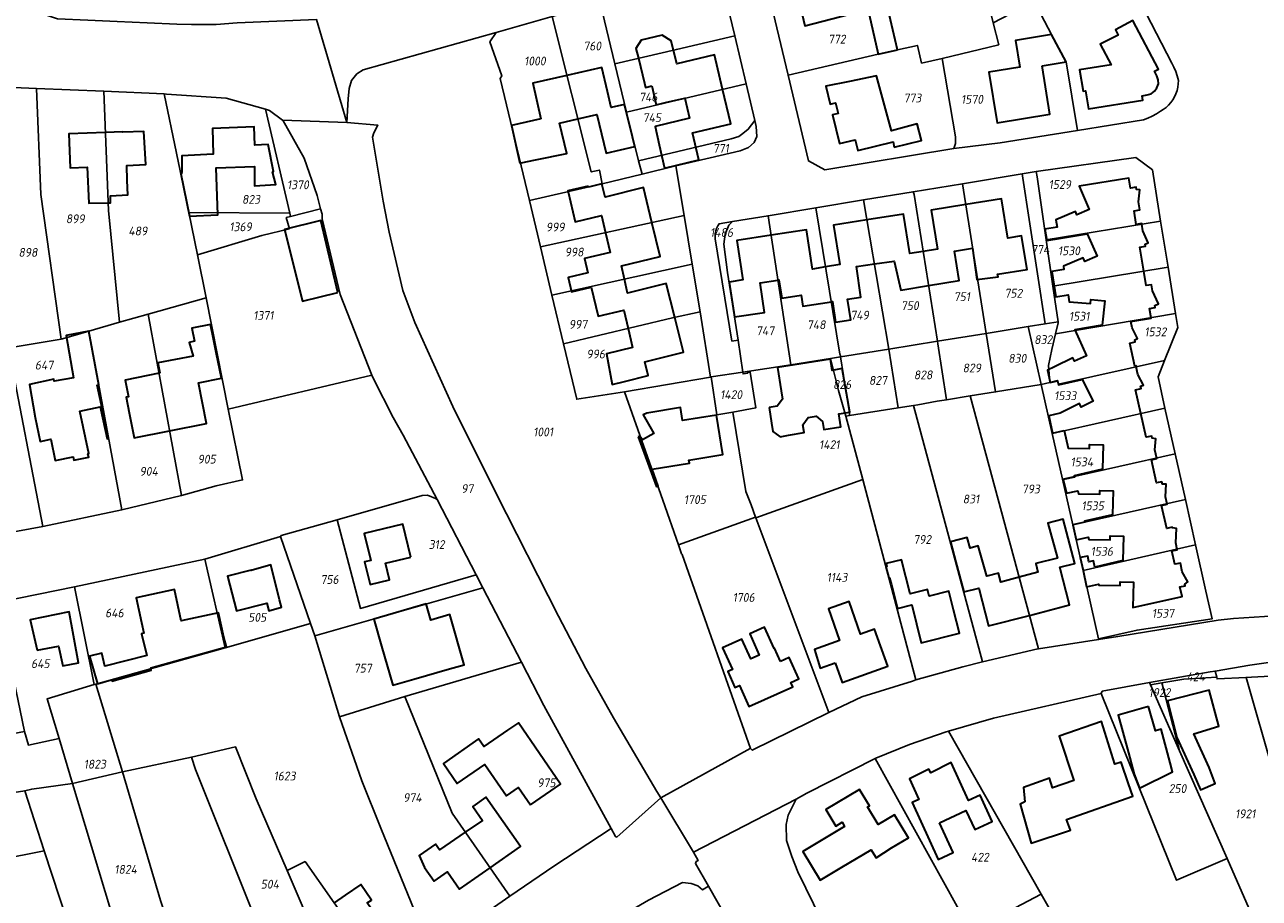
# Model space of a CAD drawing. Extents: x 177930 to 190767, y 381068 to 392034.
# Tile 131 of 256: x 182803 to 183054, y 386102 to 386280. Entities that reach past the tile are written whole.
import ezdxf
from ezdxf.enums import TextEntityAlignment as Align

# ---------------------------------------------------------------- set-up
doc = ezdxf.new("R2010")
doc.units = 0
for name, color, linetype, lineweight in [('B-XX-KG-GRENS_PERCEEL-GV', 150, 'Continuous', 25), ('B-XX-KG-GRENS_PERCEEL-S', 150, 'Continuous', 25), ('B-XX-OG-BEBOUWING-G', 7, 'Continuous', 35)]:
    doc.layers.add(name, color=color, linetype=linetype, lineweight=lineweight)
doc.styles.add('NLCS-ISO', font='NLCS-ISO.ttf', dxfattribs={"height": 1.8})

# ---------------------------------------------------------------- blocks, each defined once
blk = doc.blocks.new('SKG-PERCEELNUMMER-SO')
at = {"layer": 'DefPoints'}
blk.add_point((0, 0), dxfattribs=at)
at = {"style": 'NLCS-ISO', "oblique": 10, "flags": 1}
blk.add_attdef('GEMEENTECODE', text='', height=1.8, dxfattribs=at).set_placement((-0.5, 2.55), align=Align.MIDDLE_RIGHT)
blk.add_attdef('SECTIE', text='', height=1.8, dxfattribs=at).set_placement((0.5, 2.5), align=Align.MIDDLE_LEFT)
at = {"style": 'NLCS-ISO', "oblique": 10}
blk.add_attdef('PERCEELNUMMER', text='', height=1.8, dxfattribs=at).set_placement((0, 0), align=Align.MIDDLE_CENTER)

msp = doc.modelspace()

# ---------------------------------------------------------------- linework, layer by layer
at = {"layer": 'B-XX-KG-GRENS_PERCEEL-GV'}
for points in [[(182989.41, 386273.095), (183000.897, 386275.856), (182999.809, 386280.337), (182993.436, 386306.507), (182989.361, 386304.941), (182982.78, 386302.567), (182975.943, 386300.288), (182974.375, 386299.819), (182980.302, 386274.834), (182984.366, 386275.741), (182985.225, 386272.131)], [(182980.302, 386274.834), (182974.375, 386299.819), (182952.374, 386293.572), (182958.09, 386269.665), (182976.374, 386273.952)], [(182941.969, 386290.656), (182919.837, 386284.379), (182922.832, 386271.954), (182935.349, 386274.923), (182947.21, 386277.708), (182945.078, 386286.729), (182944.712, 386287.886), (182944.01, 386289.108), (182943.225, 386290.026)], [(182920.269, 386247.567), (182928.356, 386249.533), (182927.6, 386252.271), (182925.172, 386262.165), (182922.832, 386271.954), (182919.837, 386284.379), (182910.035, 386281.587), (182918.026, 386249.989), (182919.69, 386250.375)], [(182989.41, 386273.095), (182992.138, 386257.169), (182992.088, 386255.784), (182991.75, 386254.761), (183001.222, 386255.906), (183016.91, 386258.435), (183014.655, 386272.389), (183011.668, 386277.932), (183008.133, 386284.644), (182999.809, 386280.337), (183000.897, 386275.856)], [(182905.434, 386244.188), (182920.269, 386247.567), (182919.69, 386250.375), (182918.026, 386249.989), (182910.035, 386281.587), (182898.649, 386278.343), (182897.364, 386276.467), (182899.791, 386269.529), (182899.461, 386268.985)], [(182907.677, 386234.749), (182905.434, 386244.188), (182899.461, 386268.985), (182899.791, 386269.529), (182897.364, 386276.467), (182898.649, 386278.343), (182871.61, 386270.732), (182870.316, 386269.948), (182869.256, 386268.597), (182868.734, 386266.962), (182868.594, 386264.895), (182868.315, 386260.02), (182874.608, 386259.486), (182873.814, 386257.972), (182873.506, 386257.061), (182875.661, 386244.063), (182876.925, 386237.762), (182879.672, 386225.91), (182882.137, 386219.394), (182889.844, 386202.3), (182898.674, 386184.563), (182911.375, 386159.632), (182916.894, 386149.004), (182922.519, 386138.976), (182931.377, 386123.954), (182932.194, 386122.705), (182950.375, 386132.726), (182950.415, 386132.688), (182936.491, 386172.172), (182936.366, 386172.327), (182935.737, 386174.145), (182932.6, 386183.212), (182924.782, 386205.275), (182915.072, 386203.771), (182912.382, 386215.033), (182910.014, 386224.92)], [(182947.21, 386277.708), (182935.349, 386274.923), (182922.832, 386271.954), (182925.172, 386262.165), (182949.514, 386267.951)], [(182958.09, 386269.665), (182962.2, 386252.223), (182965.508, 386250.413), (182991.75, 386254.761), (182992.088, 386255.784), (182992.138, 386257.169), (182989.41, 386273.095), (182985.225, 386272.131), (182984.366, 386275.741), (182980.302, 386274.834), (182976.374, 386273.952)], [(182799.613, 386214.231), (182810.179, 386216.01), (182806.024, 386245.427), (182805.149, 386266.997), (182794.134, 386267.465), (182795.33, 386242.382)], [(182810.179, 386216.01), (182810.449, 386216.054), (182815.832, 386217.612), (182822.069, 386219.408), (182819.828, 386242.156), (182818.893, 386266.406), (182805.149, 386266.997), (182806.024, 386245.427)], [(182818.893, 386266.406), (182819.828, 386242.156), (182822.069, 386219.408), (182827.875, 386221.067), (182839.692, 386224.393), (182837.94, 386233.156), (182836.136, 386241.775), (182831.11, 386265.866)], [(182927.6, 386252.271), (182946.453, 386256.716), (182948.027, 386257.216), (182948.869, 386257.829), (182949.954, 386258.681), (182951.284, 386260.436), (182949.514, 386267.951), (182925.172, 386262.165)], [(182851.722, 386262.749), (182843.74, 386264.976), (182831.587, 386265.844), (182831.11, 386265.866), (182836.136, 386241.775), (182856.684, 386241.603)], [(182856.684, 386241.603), (182856.838, 386240.961), (182862.962, 386242.52), (182862.23, 386245.223), (182859.638, 386252.822), (182855.302, 386260.523), (182855.212, 386260.528), (182852.58, 386262.51), (182851.722, 386262.749)], [(182894.61, 386168.014), (182895.969, 386165.393), (182903.796, 386150.3), (182908.397, 386141.432), (182922.053, 386116.449), (182922.931, 386114.844), (182923.251, 386114.702), (182932.194, 386122.705), (182931.377, 386123.954), (182922.519, 386138.976), (182916.894, 386149.004), (182911.375, 386159.632), (182898.674, 386184.563), (182889.844, 386202.3), (182882.137, 386219.394), (182879.672, 386225.91), (182876.925, 386237.762), (182875.661, 386244.063), (182873.506, 386257.061), (182873.814, 386257.972), (182874.608, 386259.486), (182868.315, 386260.02), (182855.302, 386260.523), (182859.638, 386252.822), (182862.23, 386245.223), (182862.962, 386242.52), (182863.265, 386241.414), (182863.295, 386240.439), (182866.963, 386225.07), (182873.401, 386208.684), (182873.7, 386207.925), (182877.75, 386200.044), (182879.746, 386196.43), (182886.645, 386183.346)], [(182927.6, 386252.271), (182928.356, 386249.533), (182935.19, 386251.239), (182948.317, 386254.288), (182950.014, 386254.978), (182951.172, 386255.992), (182951.698, 386257.226), (182951.556, 386259.272), (182951.284, 386260.436), (182949.954, 386258.681), (182948.869, 386257.829), (182948.027, 386257.216), (182946.453, 386256.716)], [(182905.434, 386244.188), (182907.677, 386234.749), (182936.911, 386241.12), (182935.19, 386251.239), (182928.356, 386249.533), (182920.269, 386247.567)], [(183008.512, 386250.053), (183008.742, 386249.026), (183010.562, 386236.171), (183033.835, 386240.002), (183032.179, 386250.417), (183028.788, 386252.92)], [(182993.568, 386247.603), (182998.37, 386217.156), (183006.907, 386218.539), (183010.358, 386219.1), (183005.676, 386249.59)], [(183012.997, 386219.528), (183011.944, 386226.756), (183010.562, 386236.171), (183008.742, 386249.026), (183008.512, 386250.053), (183005.676, 386249.59), (183010.358, 386219.1)], [(182973.426, 386244.288), (182978.544, 386213.943), (182988.437, 386215.545), (182983.72, 386245.415), (182983.494, 386245.954)], [(182998.37, 386217.156), (182993.568, 386247.603), (182983.494, 386245.954), (182983.72, 386245.415), (182988.437, 386215.545)], [(182963.722, 386242.674), (182968.612, 386212.903), (182968.719, 386212.666), (182968.692, 386212.417), (182968.702, 386212.352), (182978.544, 386213.943), (182973.426, 386244.288)], [(182836.136, 386241.775), (182837.94, 386233.156), (182850.977, 386237.062), (182856.618, 386238.45), (182855.981, 386240.744), (182856.838, 386240.961), (182856.684, 386241.603)], [(182837.94, 386233.156), (182839.692, 386224.393), (182844.156, 386201.734), (182873.401, 386208.684), (182866.963, 386225.07), (182863.295, 386240.439), (182863.265, 386241.414), (182862.962, 386242.52), (182856.838, 386240.961), (182855.981, 386240.744), (182856.618, 386238.45), (182850.977, 386237.062)], [(182907.677, 386234.749), (182910.014, 386224.92), (182938.574, 386231.269), (182936.911, 386241.12)], [(182958.634, 386210.726), (182953.99, 386241.097), (182946.776, 386239.911), (182946.015, 386239.196), (182945.232, 386237.338), (182944.974, 386235.272), (182945.759, 386229.529), (182947.883, 386215.807), (182948.836, 386209.284)], [(182963.722, 386242.674), (182953.99, 386241.097), (182958.634, 386210.726), (182966.669, 386212.023), (182968.702, 386212.352), (182968.692, 386212.417), (182968.719, 386212.666), (182968.612, 386212.903)], [(182946.776, 386239.911), (182944.012, 386239.473), (182943.735, 386239.007), (182943.512, 386238.513), (182943.346, 386237.996), (182943.239, 386237.464), (182943.194, 386236.924), (182943.209, 386236.382), (182946.615, 386215.595), (182947.883, 386215.807), (182945.759, 386229.529), (182944.974, 386235.272), (182945.232, 386237.338), (182946.015, 386239.196)], [(183010.562, 386236.171), (183011.944, 386226.756), (183035.358, 386230.592), (183033.835, 386240.002)], [(182912.382, 386215.033), (182934.574, 386220.304), (182940.142, 386221.525), (182938.574, 386231.269), (182910.014, 386224.92)], [(183011.944, 386226.756), (183012.997, 386219.528), (183013.017, 386219.291), (183012.485, 386217.062), (183036.869, 386221.224), (183035.358, 386230.592)], [(182834.654, 386184.21), (182841.71, 386186.114), (182847.095, 386187.346), (182844.156, 386201.734), (182839.692, 386224.393), (182827.875, 386221.067)], [(182815.832, 386217.612), (182822.496, 386181.286), (182834.654, 386184.21), (182827.875, 386221.067), (182822.069, 386219.408)], [(182912.382, 386215.033), (182915.072, 386203.771), (182924.782, 386205.275), (182942.278, 386208.282), (182940.142, 386221.525), (182934.574, 386220.304)], [(183037.329, 386218.341), (183036.869, 386221.224), (183012.485, 386217.062), (183011.717, 386213.847), (183011.049, 386210.647), (183011.296, 386207.174), (183012.862, 386207.603), (183013.036, 386206.842), (183034.663, 386211.661)], [(182998.37, 386217.156), (183000.257, 386205.253), (183009.564, 386206.755), (183006.907, 386218.539)], [(183012.997, 386219.528), (183010.358, 386219.1), (183006.907, 386218.539), (183009.564, 386206.755), (183011.296, 386207.174), (183011.049, 386210.647), (183011.717, 386213.847), (183012.485, 386217.062), (183013.017, 386219.291)], [(182799.434, 386214.2), (182806.464, 386177.903), (182822.496, 386181.286), (182815.832, 386217.612), (182810.449, 386216.054), (182810.179, 386216.01), (182799.613, 386214.231)], [(182988.437, 386215.545), (182988.521, 386215.042), (182990.308, 386203.647), (182995.111, 386204.423), (183000.257, 386205.253), (182998.37, 386217.156)], [(182799.434, 386214.2), (182790.843, 386212.752), (182787.442, 386212.181), (182794.638, 386175.794), (182798.746, 386176.437), (182806.464, 386177.903)], [(182968.702, 386212.352), (182970.533, 386201.012), (182970.542, 386200.461), (182980.478, 386202.016), (182978.544, 386213.943)], [(182980.478, 386202.016), (182983.572, 386202.499), (182984.449, 386202.635), (182988.385, 386203.336), (182990.308, 386203.647), (182988.521, 386215.042), (182988.437, 386215.545), (182978.544, 386213.943)], [(182951.46, 386179.786), (182951.508, 386179.658), (182973.234, 386187.461), (182969.806, 386200.347), (182968.339, 386205.541), (182966.669, 386212.023), (182958.634, 386210.726), (182948.836, 386209.284), (182948.888, 386208.914), (182949.862, 386209.085), (182949.845, 386209.193), (182950.371, 386209.286), (182951.511, 386202.02), (182946.82, 386201.16), (182949.493, 386185.012), (182950.532, 386182.252)], [(182966.669, 386212.023), (182968.339, 386205.541), (182969.806, 386200.347), (182970.542, 386200.461), (182970.533, 386201.012), (182968.702, 386212.352)], [(183011.801, 386196.812), (183034.731, 386201.964), (183033.314, 386208.298), (183034.663, 386211.661), (183013.036, 386206.842), (183012.862, 386207.603), (183011.296, 386207.174), (183009.564, 386206.755)], [(182942.424, 386208.306), (182942.278, 386208.282), (182924.782, 386205.275), (182932.6, 386183.212), (182935.737, 386174.145), (182951.46, 386179.786), (182950.532, 386182.252), (182949.493, 386185.012), (182946.82, 386201.16), (182943.584, 386200.57)], [(182942.424, 386208.306), (182943.584, 386200.57), (182946.82, 386201.16), (182951.511, 386202.02), (182950.371, 386209.286), (182949.845, 386209.193), (182949.862, 386209.085), (182948.888, 386208.914), (182948.836, 386209.284)], [(183008.977, 386152.96), (183021.22, 386154.868), (183021.182, 386155.039), (183018.099, 386168.903), (183015.987, 386178.234), (183013.893, 386187.518), (183011.801, 386196.812), (183009.564, 386206.755), (183000.257, 386205.253), (182995.111, 386204.423)], [(182990.308, 386203.647), (182988.385, 386203.336), (182984.449, 386202.635), (182983.572, 386202.499), (182997.615, 386150.353), (183008.831, 386152.999), (183008.977, 386152.96), (182995.111, 386204.423)], [(182969.806, 386200.347), (182973.234, 386187.461), (182984.061, 386146.711), (182993.637, 386149.347), (182997.615, 386150.353), (182983.572, 386202.499), (182980.478, 386202.016), (182970.542, 386200.461)], [(183034.731, 386201.964), (183011.801, 386196.812), (183013.893, 386187.518), (183036.812, 386192.664)], [(183036.812, 386192.664), (183013.893, 386187.518), (183015.987, 386178.234), (183038.89, 386183.382)], [(182966.345, 386140.031), (182973.03, 386143.252), (182983.34, 386146.421), (182984.061, 386146.711), (182973.234, 386187.461), (182951.508, 386179.658)], [(182866.322, 386179.243), (182871.046, 386161.224), (182894.61, 386168.014), (182886.645, 386183.346), (182886.33, 386183.539), (182885.05, 386184.13), (182884.624, 386184.213), (182883.611, 386184.167)], [(183038.89, 386183.382), (183015.987, 386178.234), (183018.099, 386168.903), (183040.959, 386174.113)], [(182854.766, 386175.842), (182860.933, 386158.133), (182861.793, 386155.657), (182895.969, 386165.393), (182894.61, 386168.014), (182871.046, 386161.224), (182866.322, 386179.243), (182854.945, 386176.057)], [(182950.415, 386132.688), (182950.75, 386132.374), (182966.345, 386140.031), (182951.508, 386179.658), (182951.46, 386179.786), (182935.737, 386174.145), (182936.366, 386172.327), (182936.491, 386172.172)], [(182854.766, 386175.842), (182839.378, 386171.202), (182843.544, 386153.224), (182860.933, 386158.133)], [(183021.182, 386155.039), (183029.067, 386156.796), (183044.323, 386159.085), (183043.062, 386164.707), (183040.959, 386174.113), (183018.099, 386168.903)], [(182816.89, 386145.703), (182817.218, 386145.797), (182843.544, 386153.224), (182839.378, 386171.202), (182812.909, 386165.621)], [(182800.579, 386146.657), (182802.742, 386136.149), (182803.523, 386133.408), (182809.751, 386134.76), (182807.331, 386142.827), (182816.89, 386145.703), (182812.909, 386165.621), (182797.895, 386162.582), (182797.285, 386162.502)], [(182861.793, 386155.657), (182866.795, 386139.165), (182880.119, 386143.262), (182903.796, 386150.3), (182895.969, 386165.393)], [(182885.427, 386091.408), (182875.24, 386116.52), (182871.322, 386126.168), (182866.795, 386139.165), (182861.793, 386155.657), (182860.933, 386158.133), (182843.544, 386153.224), (182817.218, 386145.797), (182822.628, 386128.001), (182836.681, 386130.943), (182845.62, 386133.08), (182849.869, 386122.476), (182856.174, 386107.889), (182856.585, 386108.096), (182859.789, 386109.716), (182865.736, 386101.335), (182872.684, 386091.352), (182877.289, 386084.8), (182884.084, 386089.504), (182883.806, 386090.269)], [(183045.249, 386147.207), (183045.337, 386146.865), (183051.227, 386147.167), (183052.308, 386147.221), (183074.255, 386148.386), (183098.673, 386149.62), (183101.098, 386149.303), (183102.352, 386147.907), (183100.84, 386152.221), (183078.927, 386152.385), (183066.6, 386151.611), (183060.03, 386150.844), (183052.001, 386149.64), (183044.929, 386148.449)], [(182901.455, 386102.648), (182910.376, 386108.776), (182922.053, 386116.449), (182908.397, 386141.432), (182903.796, 386150.3), (182880.119, 386143.262), (182889.691, 386119.557)], [(183031.789, 386145.677), (183034.11, 386146.058), (183038.553, 386146.788), (183045.249, 386147.207), (183044.929, 386148.449), (183043.927, 386148.285), (183031.598, 386146.111)], [(183073.162, 386086.092), (183081.502, 386090.574), (183075.49, 386126.493), (183074.953, 386136.182), (183074.255, 386148.386), (183052.308, 386147.221), (183051.227, 386147.167), (183056.857, 386127.496), (183060.451, 386114.937), (183058.348, 386114.113), (183058.168, 386114.043), (183062.19, 386102.493), (183063.663, 386103.21)], [(182816.89, 386145.703), (182807.331, 386142.827), (182809.751, 386134.76), (182812.466, 386125.603), (182822.628, 386128.001), (182817.218, 386145.797)], [(183021.726, 386143.925), (183037.059, 386105.915), (183047.353, 386110.323), (183037.705, 386132.239), (183031.789, 386145.677), (183031.598, 386146.111), (183021.957, 386144.345), (183021.746, 386143.929)], [(183031.789, 386145.677), (183037.705, 386132.239), (183034.11, 386146.058)], [(183062.19, 386102.493), (183058.168, 386114.043), (183058.348, 386114.113), (183056.857, 386127.496), (183051.227, 386147.167), (183045.337, 386146.865), (183045.249, 386147.207), (183038.553, 386146.788), (183034.11, 386146.058), (183037.705, 386132.239), (183047.353, 386110.323), (183052.826, 386097.931)], [(182885.427, 386091.408), (182892.768, 386096.633), (182901.455, 386102.648), (182889.691, 386119.557), (182880.119, 386143.262), (182866.795, 386139.165), (182871.322, 386126.168), (182875.24, 386116.52)], [(183031.944, 386063.833), (183062.249, 386080.214), (183066.99, 386082.77), (183073.134, 386086.078), (183073.162, 386086.092), (183063.663, 386103.21), (183062.19, 386102.493), (183052.826, 386097.931), (183047.353, 386110.323), (183037.059, 386105.915), (183021.726, 386143.925), (182999.836, 386138.898), (182990.71, 386136.233), (183009.519, 386103.109), (183014.193, 386094.902), (183018.275, 386087.749), (183021.641, 386081.86), (183026.602, 386073.183)], [(182802.742, 386136.149), (182774.266, 386130.864), (182776.183, 386119.575), (182782.388, 386120.938), (182802.761, 386124.122), (182804.196, 386124.454), (182812.466, 386125.603), (182809.751, 386134.76), (182803.523, 386133.408)], [(182975.746, 386130.657), (182995.203, 386095.574), (183009.519, 386103.109), (182990.71, 386136.233), (182990.237, 386136.093), (182982.761, 386133.534), (182975.893, 386130.732)], [(182849.869, 386122.476), (182845.62, 386133.08), (182836.681, 386130.943), (182837.523, 386128.449), (182849.903, 386097.488), (182853.592, 386089.583), (182859.908, 386073.233), (182868.664, 386078.833), (182856.174, 386107.889)], [(182822.628, 386128.001), (182830.418, 386101.828), (182835.213, 386087.243), (182844.587, 386065.657), (182844.817, 386064.645), (182858.185, 386072.018), (182859.908, 386073.233), (182853.592, 386089.583), (182849.903, 386097.488), (182837.523, 386128.449), (182836.681, 386130.943)], [(182959.684, 386122.382), (182958.057, 386119.161), (182957.642, 386117.238), (182957.764, 386113.983), (182958.837, 386110.766), (182960.063, 386107.651), (182974.488, 386078.143), (182976.133, 386075.057), (183014.193, 386094.902), (183009.519, 386103.109), (182995.203, 386095.574), (182975.746, 386130.657), (182961.866, 386123.62)], [(182826.178, 386083.354), (182835.213, 386087.243), (182830.418, 386101.828), (182822.628, 386128.001), (182812.466, 386125.603), (182821.684, 386094.996)], [(182812.466, 386125.603), (182804.196, 386124.454), (182802.761, 386124.122), (182806.691, 386111.889), (182825.589, 386054.519), (182826.196, 386054.757), (182835.29, 386059.624), (182826.178, 386083.354), (182821.684, 386094.996)], [(182802.761, 386124.122), (182782.388, 386120.938), (182776.183, 386119.575), (182779.346, 386102.249), (182797.442, 386110.06), (182806.691, 386111.889)], [(182779.346, 386102.249), (182782.347, 386086.328), (182794.222, 386090.38), (182808.346, 386047.735), (182817.819, 386051.284), (182825.589, 386054.519), (182806.691, 386111.889), (182797.442, 386110.06)], [(182856.174, 386107.889), (182868.664, 386078.833), (182877.289, 386084.8), (182872.684, 386091.352), (182865.736, 386101.335), (182859.789, 386109.716), (182856.585, 386108.096)], [(182913.697, 386092.603), (182920.329, 386080.136), (182922.225, 386076.501), (182930.956, 386080.754), (182931.295, 386080.07), (182943.135, 386086.032), (182950.249, 386089.962), (182941.837, 386104.716), (182940.629, 386103.984), (182939.707, 386104.753), (182938.332, 386105.264), (182936.547, 386105.438), (182929.662, 386101.85)]]:
    msp.add_lwpolyline(points, close=True, dxfattribs=at)
for points in [[(183030.882, 386282.224), (183036.136, 386272.15), (183036.559, 386271.307), (183036.922, 386270.436), (183037.223, 386269.541), (183037.46, 386268.628), (183037.44, 386267.933), (183037.35, 386267.244), (183037.193, 386266.567), (183036.968, 386265.909), (183036.68, 386265.277), (183036.329, 386264.676), (183035.921, 386264.114), (183035.459, 386263.595), (183034.947, 386263.125), (183034.391, 386262.708), (183033.796, 386262.348), (183032.986, 386261.806), (183032.137, 386261.329), (183031.253, 386260.92), (183030.34, 386260.58), (183016.91, 386258.435), (183001.222, 386255.906), (182991.75, 386254.761), (182965.508, 386250.413), (182962.2, 386252.223), (182958.09, 386269.665), (182952.374, 386293.572)], [(182945.078, 386286.729), (182947.21, 386277.708), (182949.514, 386267.951), (182951.284, 386260.436), (182951.556, 386259.272), (182951.698, 386257.226), (182951.172, 386255.992), (182950.014, 386254.978), (182948.317, 386254.288), (182935.19, 386251.239), (182936.911, 386241.12), (182938.574, 386231.269), (182940.142, 386221.525), (182942.278, 386208.282), (182942.424, 386208.306), (182948.836, 386209.284), (182947.883, 386215.807), (182946.615, 386215.595), (182943.209, 386236.382), (182943.194, 386236.924), (182943.239, 386237.464), (182943.346, 386237.996), (182943.512, 386238.513), (182943.735, 386239.007), (182944.012, 386239.473), (182946.776, 386239.911), (182953.99, 386241.097), (182963.722, 386242.674), (182973.426, 386244.288), (182983.494, 386245.954), (182993.568, 386247.603), (183005.676, 386249.59), (183008.512, 386250.053), (183028.788, 386252.92), (183032.179, 386250.417), (183033.835, 386240.002), (183035.358, 386230.592), (183036.869, 386221.224), (183037.329, 386218.341), (183034.663, 386211.661), (183033.314, 386208.298), (183034.731, 386201.964), (183036.812, 386192.664), (183038.89, 386183.382), (183040.959, 386174.113), (183043.062, 386164.707), (183044.323, 386159.085), (183029.067, 386156.796), (183021.182, 386155.039), (183021.22, 386154.868), (183025.152, 386155.474), (183045.538, 386158.852), (183048.696, 386159.159), (183061.278, 386159.964)], [(182794.134, 386267.465), (182805.149, 386266.997), (182818.893, 386266.406), (182831.11, 386265.866), (182831.587, 386265.844), (182843.74, 386264.976), (182851.722, 386262.749), (182852.58, 386262.51), (182855.212, 386260.528), (182855.302, 386260.523), (182868.315, 386260.02), (182862.102, 386281.018), (182845.96, 386280.34), (182841.688, 386279.996), (182836.702, 386279.957), (182833.699, 386280.084), (182827.67, 386280.339), (182821.601, 386280.596), (182815.571, 386280.852), (182809.446, 386281.111), (182795.557, 386285.757)], [(183008.133, 386284.644), (183011.668, 386277.932), (183014.655, 386272.389), (183016.91, 386258.435), (183030.34, 386260.58), (183031.253, 386260.92), (183032.137, 386261.329), (183032.986, 386261.806), (183033.796, 386262.348), (183034.391, 386262.708), (183034.947, 386263.125), (183035.459, 386263.595), (183035.921, 386264.114), (183036.329, 386264.676), (183036.68, 386265.277), (183036.968, 386265.909), (183037.193, 386266.567), (183037.35, 386267.244), (183037.44, 386267.933), (183037.46, 386268.628), (183037.223, 386269.541), (183036.922, 386270.436), (183036.559, 386271.307), (183036.136, 386272.15), (183030.882, 386282.224)], [(182862.102, 386281.018), (182868.315, 386260.02), (182868.594, 386264.895), (182868.734, 386266.962), (182869.256, 386268.597), (182870.316, 386269.948), (182871.61, 386270.732), (182898.649, 386278.343), (182910.035, 386281.587)], [(182797.895, 386162.582), (182812.909, 386165.621), (182839.378, 386171.202), (182854.766, 386175.842), (182854.945, 386176.057), (182866.322, 386179.243), (182883.611, 386184.167), (182884.624, 386184.213), (182885.05, 386184.13), (182886.33, 386183.539), (182886.645, 386183.346), (182879.746, 386196.43), (182877.75, 386200.044), (182873.7, 386207.925), (182873.401, 386208.684), (182844.156, 386201.734), (182847.095, 386187.346), (182841.71, 386186.114), (182834.654, 386184.21), (182822.496, 386181.286), (182806.464, 386177.903), (182798.746, 386176.437)], [(183061.278, 386159.964), (183048.696, 386159.159), (183045.538, 386158.852), (183025.152, 386155.474), (183021.22, 386154.868), (183008.977, 386152.96), (183008.831, 386152.999), (182997.615, 386150.353), (182993.637, 386149.347), (182984.061, 386146.711), (182983.34, 386146.421), (182973.03, 386143.252), (182966.345, 386140.031), (182950.75, 386132.374), (182950.415, 386132.688), (182950.375, 386132.726), (182932.194, 386122.705), (182938.838, 386111.621), (182959.684, 386122.382), (182961.866, 386123.62), (182975.746, 386130.657), (182975.893, 386130.732), (182982.761, 386133.534), (182990.237, 386136.093), (182990.71, 386136.233), (182999.836, 386138.898), (183021.726, 386143.925), (183021.746, 386143.929), (183021.957, 386144.345), (183031.598, 386146.111), (183043.927, 386148.285), (183044.929, 386148.449), (183052.001, 386149.64), (183060.03, 386150.844)], [(182929.662, 386101.85), (182936.547, 386105.438), (182938.332, 386105.264), (182939.707, 386104.753), (182940.629, 386103.984), (182941.837, 386104.716), (182939.207, 386109.33), (182939.377, 386109.727), (182939.789, 386109.948), (182938.838, 386111.621), (182932.194, 386122.705), (182923.251, 386114.702), (182922.931, 386114.844), (182922.053, 386116.449), (182910.376, 386108.776), (182901.455, 386102.648), (182892.768, 386096.633)], [(182974.488, 386078.143), (182960.063, 386107.651), (182958.837, 386110.766), (182957.764, 386113.983), (182957.642, 386117.238), (182958.057, 386119.161), (182959.684, 386122.382), (182938.838, 386111.621), (182939.789, 386109.948), (182939.377, 386109.727), (182939.207, 386109.33), (182941.837, 386104.716), (182950.249, 386089.962)]]:
    msp.add_lwpolyline(points, dxfattribs=at)
at = {"layer": 'B-XX-OG-BEBOUWING-G'}
for points in [[(182978.406, 386282.948), (182976.794, 386289.785), (182972.889, 386288.864), (182971.818, 386293.471), (182958.983, 386290.529), (182961.457, 386279.74), (182974.248, 386283.016), (182974.521, 386282.032), (182976.406, 386273.933), (182980.306, 386274.819)], [(182980.306, 386274.819), (182978.406, 386282.948)], [(182944.742, 386266.817), (182943.08, 386273.821), (182935.413, 386272.002), (182934.305, 386276.673), (182932.415, 386277.837), (182928.185, 386276.834), (182927.11, 386275.09), (182927.598, 386273.119), (182928.856, 386268.044), (182929.08, 386267.196), (182930.319, 386267.488)], [(182915.3, 386260.769), (182919.176, 386261.664), (182920.596, 386255.747), (182921.058, 386253.79), (182926.868, 386255.163), (182926.395, 386257.117), (182924.793, 386263.734), (182922.033, 386263.097), (182921.305, 386266.338), (182920.155, 386271.217), (182913.062, 386269.617)], [(182913.062, 386269.617), (182906.104, 386268.047), (182907.735, 386260.821)], [(182930.319, 386267.488), (182931.221, 386263.662)], [(182937.034, 386264.985), (182938.015, 386260.907), (182930.992, 386259.254), (182931.842, 386255.493), (182932.893, 386250.79), (182939.883, 386252.448), (182938.578, 386257.946), (182946.406, 386259.804), (182944.742, 386266.817)], [(182931.221, 386263.662), (182933.397, 386264.175)], [(182933.397, 386264.175), (182937.023, 386265.03), (182937.034, 386264.985)], [(182836.297, 386241.007), (182842.078, 386241.248), (182841.702, 386250.824), (182849.523, 386251.1), (182849.534, 386247.165), (182853.843, 386247.453), (182853.2, 386250.014), (182853.394, 386250.063), (182852.27, 386255.561), (182849.57, 386255.451), (182849.41, 386259.2), (182840.99, 386258.85), (182841.104, 386253.592), (182834.755, 386253.304), (182834.699, 386250.002), (182834.692, 386249.59), (182834.507, 386249.582)], [(182907.735, 386260.821), (182901.761, 386259.473), (182903.498, 386251.773)], [(182903.782, 386251.832), (182906.649, 386252.428), (182913.036, 386253.756), (182911.583, 386259.911), (182915.3, 386260.769)], [(182819.215, 386258.051), (182811.74, 386257.765), (182812, 386250.812), (182815.472, 386250.962), (182815.79, 386243.621), (182819.768, 386243.707)], [(182819.768, 386243.707), (182820.22, 386243.717), (182820.19, 386245.164), (182823.727, 386245.347), (182823.623, 386248.223), (182823.512, 386251.311), (182827.373, 386251.478), (182826.984, 386258.233), (182822.71, 386258.114), (182822.705, 386258.185), (182819.215, 386258.051)], [(182903.498, 386251.773), (182903.782, 386251.832)], [(182834.507, 386249.582), (182836.297, 386241.007)], [(183030.05, 386239.379), (183030.025, 386239.54), (183028.889, 386239.335), (183028.447, 386242.096), (183029.588, 386242.274), (183029.327, 386243.887), (183029.591, 386246.382), (183028.912, 386246.455), (183028.841, 386246.893), (183027.708, 386246.709), (183027.406, 386248.706), (183017.302, 386247.105), (183019.332, 386242.331), (183016.801, 386241.24), (183016.497, 386241.98), (183012.527, 386240.276), (183012.788, 386238.776), (183010.306, 386238.344), (183010.704, 386236.058), (183013.186, 386236.49), (183018.904, 386237.396)], [(182917.404, 386247.127), (182913.254, 386246.145), (182913.294, 386245.978), (182914.747, 386239.839), (182920.081, 386241.101), (182920.902, 386237.631)], [(182917.452, 386246.925), (182917.404, 386247.127)], [(182920.169, 386247.544), (182917.452, 386246.925)], [(182930.371, 386239.695), (182928.643, 386246.804), (182920.812, 386244.896), (182920.169, 386247.544)], [(182994.238, 386243.355), (182987.182, 386242.233), (182988.433, 386234.26), (182985.548, 386233.837)], [(182995.574, 386234.479), (182996.433, 386228.097), (183000.796, 386228.684), (183000.684, 386229.187), (183006.718, 386230.183), (183005.547, 386237.006), (183002.733, 386236.554), (183001.456, 386244.502), (182994.238, 386243.355)], [(182985.548, 386233.837), (182982.809, 386233.435), (182981.553, 386241.406), (182974.11, 386240.234)], [(182924.781, 386228.203), (182924.192, 386230.908), (182932.043, 386232.817), (182930.371, 386239.695)], [(182974.11, 386240.234), (182967.312, 386239.163), (182968.568, 386231.191), (182965.689, 386230.703)], [(183030.409, 386229.781), (183029.618, 386234.709), (183030.744, 386234.876), (183030.677, 386235.31), (183031.292, 386235.6), (183030.255, 386238.045), (183030.05, 386239.379)], [(182920.902, 386237.631), (182921.849, 386233.632), (182916.617, 386232.394), (182917.316, 386229.442), (182913.303, 386228.492), (182913.984, 386225.614), (182917.997, 386226.564)], [(182954.597, 386237.127), (182947.619, 386236.062), (182948.846, 386228.029), (182946.065, 386227.604), (182947.144, 386220.544), (182953.29, 386221.409), (182952.406, 386227.408), (182955.994, 386227.992)], [(182965.689, 386230.703), (182963.004, 386230.248), (182961.785, 386238.225), (182954.597, 386237.127)], [(183018.904, 386237.396), (183020.913, 386232.851), (183018.413, 386231.763), (183018.086, 386232.505), (183014.072, 386230.823), (183014.18, 386230.155), (183011.685, 386229.752), (183012.163, 386226.792)], [(182986.647, 386226.879), (182992.865, 386227.9), (182991.914, 386233.874), (182995.574, 386234.479)], [(182966.856, 386223.596), (182967.06, 386223.628), (182967.726, 386219.421), (182970.796, 386219.907), (182970.13, 386224.114), (182972.848, 386224.544), (182971.991, 386230.768), (182975.618, 386231.293)], [(182975.618, 386231.293), (182979.609, 386231.871), (182980.983, 386225.949), (182986.647, 386226.879)], [(183027.756, 386219.587), (183031.907, 386220.26), (183031.594, 386222.249), (183032.736, 386222.433), (183032.677, 386222.797), (183033.42, 386223.161), (183032.19, 386225.822), (183031.992, 386227.054), (183030.873, 386226.892), (183030.409, 386229.781)], [(182917.997, 386226.564), (182919.392, 386220.669), (182924.621, 386221.906), (182925.51, 386218.151)], [(182934.984, 386220.394), (182933.236, 386227.326), (182925.401, 386225.351), (182924.781, 386228.203)], [(182955.994, 386227.992), (182956.189, 386228.024), (182956.795, 386224.299), (182960.706, 386224.936), (182961.066, 386222.679), (182966.856, 386223.596)], [(183012.163, 386226.792), (183012.519, 386224.585), (183015.016, 386224.989), (183015.242, 386223.589), (183019.59, 386223.251), (183019.668, 386224.076), (183022.464, 386223.809), (183021.952, 386218.811)], [(182832.24, 386197.335), (182839.763, 386198.814), (182838.132, 386207.105), (182842.773, 386208.018), (182841.808, 386212.924), (182841.119, 386216.306), (182840.591, 386218.968), (182836.784, 386218.213), (182837.309, 386215.557), (182836.246, 386215.29), (182837.047, 386212.52), (182829.855, 386211.139), (182830.255, 386209.098), (182830.083, 386209.063)], [(182925.51, 386218.151), (182926.422, 386214.297), (182921.099, 386213.015), (182922.281, 386206.741), (182924.778, 386207.37), (182929.626, 386208.592), (182928.922, 386211.385), (182936.757, 386213.36), (182934.984, 386220.394)], [(183021.952, 386218.811), (183016.391, 386217.878), (183018.772, 386212.575), (183016.33, 386211.48), (183016.005, 386212.199), (183012.223, 386210.38), (183010.816, 386209.703), (183011.396, 386207.18), (183012.88, 386207.52), (183013.069, 386206.695), (183017.881, 386207.772)], [(183028.873, 386210.371), (183028.839, 386210.522), (183028.619, 386210.479), (183027.564, 386215.145), (183028.674, 386215.405), (183028.576, 386215.85), (183029.162, 386216.145), (183028.039, 386218.299), (183027.756, 386219.587)], [(182815.809, 386217.632), (182811.175, 386216.72), (182812.668, 386208.129), (182808.77, 386207.432), (182808.681, 386207.846), (182803.75, 386206.787), (182804.91, 386200.063), (182805.941, 386195.17), (182808.045, 386195.613), (182808.957, 386191.288), (182812.617, 386192.059), (182812.765, 386191.355), (182815.779, 386191.99), (182815.632, 386192.685), (182815.779, 386192.716), (182813.965, 386201.347), (182818.131, 386202.225), (182819.509, 386195.689), (182819.822, 386195.755), (182818.791, 386200.647), (182817.531, 386206.625), (182817.837, 386206.683)], [(182817.837, 386206.683), (182815.809, 386217.632)], [(182954.71, 386198.9), (182954.96, 386197.21), (182956.46, 386196.14), (182958.11, 386196.42), (182961.312, 386196.963), (182961.053, 386198.551), (182962.144, 386200.068), (182963.801, 386200.334), (182965.073, 386199.213), (182965.324, 386197.595), (182968.819, 386198.137), (182968.412, 386200.765), (182970.586, 386201.132), (182969.091, 386209.979), (182967.036, 386209.632), (182966.683, 386211.911), (182955.924, 386210.242), (182956.66, 386205.5), (182956.94, 386203.79), (182955.84, 386202.33), (182954.241, 386202.071)], [(182830.083, 386209.063), (182823.229, 386207.672), (182823.879, 386204.272), (182823.415, 386204.188), (182824.044, 386200.981), (182825.04, 386195.919), (182832.24, 386197.335)], [(183029.827, 386200.862), (183028.749, 386205.691), (183029.856, 386205.956), (183029.76, 386206.389), (183030.347, 386206.648), (183029.231, 386208.76), (183028.873, 386210.371)], [(183017.881, 386207.772), (183020.111, 386203.4), (183017.689, 386202.163), (183017.324, 386202.878), (183013.416, 386200.938), (183011.07, 386200.409), (183011.87, 386196.858), (183014.216, 386197.387)], [(182931.303, 386185.963), (182931.636, 386186.086), (182930.429, 386189.553), (182937.97, 386190.776), (182937.874, 386191.368), (182944.784, 386192.489), (182943.476, 386200.552), (182936.59, 386199.429), (182936.161, 386202.081), (182929.292, 386200.954), (182928.606, 386200.582), (182930.742, 386196.793), (182928.408, 386195.477), (182927.903, 386196.22), (182927.583, 386196.103)], [(182954.241, 386202.071), (182954.71, 386198.9)], [(183031.955, 386191.426), (183033.086, 386191.691), (183032.681, 386193.448), (183032.839, 386195.717), (183032.126, 386195.858), (183032.031, 386196.27), (183030.91, 386196.012), (183029.827, 386200.862)], [(182927.583, 386196.103), (182931.303, 386185.963)], [(183014.216, 386197.387), (183015.022, 386193.813), (183019.382, 386193.742), (183019.407, 386194.552), (183022.151, 386194.47), (183021.998, 386189.505), (183016.286, 386188.211), (183016.319, 386188.063)], [(183034.048, 386182.155), (183035.162, 386182.42), (183034.822, 386183.874), (183034.974, 386186.491), (183034.204, 386186.517), (183034.097, 386186.975), (183032.993, 386186.742), (183031.955, 386191.426)], [(183016.319, 386188.063), (183016.347, 386187.936), (183014.042, 386187.416), (183014.673, 386184.622), (183016.978, 386185.143), (183017.125, 386184.491), (183021.483, 386184.421), (183021.503, 386185.223), (183024.216, 386185.155), (183024.085, 386180.229), (183018.382, 386178.929), (183018.416, 386178.777)], [(183036.115, 386172.9), (183037.237, 386173.143), (183036.916, 386174.576), (183037.084, 386177.446), (183036.246, 386177.568), (183036.211, 386177.726), (183035.084, 386177.471), (183034.048, 386182.155)], [(183007.136, 386159.794), (183015.319, 386161.905), (183013.351, 386169.59), (183016.359, 386170.339), (183013.992, 386179.346), (183010.929, 386178.521), (183012.865, 386171.461), (183008.423, 386170.314), (183008.895, 386168.557), (183005.05, 386167.535)], [(183018.416, 386178.777), (183015.997, 386178.23), (183016.687, 386175.183), (183019.106, 386175.73), (183019.226, 386175.199), (183023.569, 386175.14), (183023.592, 386175.945), (183026.304, 386175.877), (183026.157, 386170.936), (183020.472, 386169.63), (183020.179, 386170.904), (183019.253, 386170.704), (183019.003, 386171.866), (183017.5, 386171.542), (183018.07, 386168.896)], [(183005.05, 386167.535), (183001.355, 386166.552), (183000.853, 386168.406), (182998.49, 386167.739), (182996.746, 386173.923), (182995.107, 386173.461), (182994.488, 386175.657), (182991.085, 386174.74), (182992.189, 386170.641), (182993.82, 386164.581), (182996.841, 386165.36), (182998.829, 386157.652), (183007.136, 386159.794)], [(182978.565, 386167.398), (182978.715, 386167.445), (182979.076, 386166.016), (182980.302, 386161.168), (182983.22, 386161.907), (182985.152, 386154.205), (182992.904, 386156.166), (182991.701, 386160.922), (182990.744, 386164.706), (182986.751, 386163.696), (182986.399, 386165.087), (182982.884, 386164.198), (182981.132, 386171.123), (182977.986, 386170.327), (182978.13, 386169.758), (182977.953, 386169.702)], [(183018.07, 386168.896), (183018.774, 386165.63), (183021.22, 386166.158), (183021.264, 386165.953), (183025.595, 386165.846), (183025.603, 386166.649), (183028.341, 386166.57), (183028.215, 386161.382), (183038.198, 386163.623), (183037.734, 386165.6), (183038.86, 386165.825), (183038.794, 386166.125), (183039.402, 386166.608), (183038.245, 386168.637), (183037.855, 386170.423), (183036.745, 386170.189), (183036.115, 386172.9)], [(182977.953, 386169.702), (182978.565, 386167.398)], [(182820.455, 386146.411), (182828.522, 386148.66), (182828.468, 386148.971), (182828.448, 386149.09), (182843.791, 386153.426), (182843.288, 386155.375), (182842.204, 386160.337), (182834.609, 386158.678), (182833.218, 386165.048), (182825.405, 386163.341), (182826.492, 386158.368), (182827.011, 386156.16), (182826.52, 386156.066), (182827.577, 386151.616), (182819.087, 386149.459), (182818.441, 386152.139), (182815.916, 386151.48), (182817.561, 386145.894)], [(182881.955, 386146.843), (182889.203, 386148.912), (182892.147, 386149.752), (182889.233, 386159.963), (182885.396, 386158.838), (182884.445, 386162.115), (182873.773, 386159.036), (182875.363, 386153.541)], [(182875.363, 386153.541), (182877.656, 386145.616), (182881.955, 386146.843)], [(182817.561, 386145.894), (182820.369, 386146.686), (182820.455, 386146.411)], [(182897.439, 386108.421), (182903.63, 386112.752), (182896.592, 386122.81), (182893.897, 386120.925), (182895.918, 386118.1), (182892.388, 386115.68)], [(182892.388, 386115.68), (182887.128, 386112.075), (182886.324, 386113.276), (182883.015, 386110.948), (182884.091, 386108.518), (182886.058, 386105.707), (182888.756, 386107.595), (182891.222, 386104.071), (182897.439, 386108.421)], [(182872.689, 386091.345), (182877.187, 386094.501), (182874.339, 386098.559), (182872.434, 386101.307), (182873.28, 386101.889), (182871.16, 386105.026), (182867.977, 386102.909), (182865.735, 386101.336)]]:
    msp.add_lwpolyline(points, dxfattribs=at)
for points in [[(183031.117, 386265.654), (183031.929, 386265.897), (183032.613, 386266.398), (183033.09, 386267.098), (183033.378, 386267.901), (183033.373, 386268.755), (183033.077, 386269.555), (183032.572, 386270.479), (183033.379, 386270.904), (183028.195, 386280.827), (183024.637, 386278.916), (183025.188, 386277.848), (183021.565, 386275.985), (183023.755, 386271.754), (183017.334, 386270.737), (183018.065, 386266.422), (183018.575, 386266.498), (183019.177, 386262.864), (183030.222, 386264.6), (183030.086, 386265.505)], [(183009.723, 386271.571), (183014.655, 386272.389), (183011.668, 386277.932), (183004.326, 386276.74), (183005.215, 386271.333), (182998.874, 386270.273), (183000.558, 386259.974), (183011.316, 386261.715)], [(182979.65, 386255.04), (182985.23, 386256.37), (182984.337, 386259.77), (182979.107, 386258.365), (182976.068, 386269.575), (182970.546, 386268.406), (182965.72, 386267.42), (182966.589, 386263.772), (182967.728, 386264.044), (182968.238, 386261.904), (182967.1, 386261.632), (182968.5, 386255.76), (182971.73, 386256.53), (182972.24, 386254.39), (182979.41, 386256.09)], [(182866.467, 386225.452), (182862.975, 386240.141), (182855.639, 386238.276), (182859.266, 386223.711)], [(182881.31, 386171.638), (182879.699, 386178.329), (182871.828, 386176.433), (182873.146, 386170.96), (182871.911, 386170.662), (182873.021, 386166.053), (182876.974, 386167.004), (182876.157, 386170.397)], [(182848.835, 386168.977), (182844.037, 386167.75), (182845.874, 386160.701), (182851.986, 386162.289), (182852.455, 386160.724), (182854.997, 386161.481), (182854.615, 386162.972), (182852.799, 386170.044), (182848.851, 386168.92)], [(182805.299, 386152.694), (182809.669, 386153.53), (182810.505, 386149.548), (182813.708, 386150.169), (182811.805, 386160.481), (182803.904, 386158.911)], [(182967.627, 386150.11), (182969.037, 386146.127), (182978.372, 386149.431), (182975.667, 386157.018), (182972.805, 386156), (182970.46, 386162.647), (182966.249, 386161.152), (182968.514, 386154.662), (182963.415, 386152.858), (182964.564, 386149.026)], [(182956.518, 386150.43), (182955.32, 386153.093), (182955.229, 386153.052), (182953.288, 386157.374), (182950.265, 386156.029), (182952.202, 386151.725), (182950.456, 386150.951), (182948.653, 386154.95), (182944.745, 386153.22), (182946.738, 386148.764), (182945.801, 386148.345), (182947.251, 386145.103), (182948.199, 386145.527), (182950.104, 386141.267), (182959, 386145.245), (182958.6, 386146.138), (182960.232, 386146.867), (182958.289, 386151.22)], [(183037.147, 386134.979), (183040.617, 386127.407), (183041.941, 386124.309), (183044.937, 386125.588), (183043.748, 386128.871), (183040.607, 386135.697), (183045.675, 386137.288), (183043.694, 386144.576), (183035.217, 386142.399)], [(183031.4, 386141.266), (183025.189, 386139.517), (183027.28, 386131.842), (183028.437, 386127.524), (183029.564, 386124.614), (183036.258, 386127.935), (183035.762, 386129.774), (183033.951, 386136.635), (183032.801, 386136.29)], [(182905.681, 386121.275), (182911.751, 386125.449), (182903.186, 386137.956), (182900.968, 386136.445), (182896.134, 386133.151), (182895.064, 386134.665), (182887.991, 386129.669), (182890.758, 386125.593), (182896.354, 386129.486), (182900.799, 386123.095), (182903.227, 386124.79)], [(183006.198, 386121.896), (183005.282, 386121.403), (183007.48, 386113.427), (183015.54, 386116.083), (183014.702, 386118.299), (183028.196, 386122.989), (183027.317, 386125.528), (183025.818, 386129.953), (183024.555, 386129.512), (183021.799, 386138.229), (183013.177, 386135.253), (183016.199, 386126.207), (183011.864, 386124.721), (183011.256, 386126.708), (183005.955, 386124.792)], [(182988.87, 386117.588), (182994.24, 386120.104), (182996.014, 386116.221), (182999.575, 386117.881), (182997.119, 386123.244), (182994.759, 386122.142), (182991.206, 386129.867), (182987.089, 386127.786), (182986.717, 386128.522), (182982.739, 386126.511), (182984.625, 386122.325), (182983.327, 386121.721), (182988.575, 386110.154), (182991.609, 386111.567)], [(182975.183, 386111.771), (182975.95, 386110.501), (182979.102, 386112.523), (182982.527, 386114.573), (182982.405, 386114.777), (182979.737, 386119.247), (182976.372, 386117.231), (182974.215, 386120.831), (182974.608, 386121.066), (182972.612, 386124.398), (182965.749, 386120.286), (182967.753, 386116.941), (182969.036, 386117.709), (182969.562, 386116.832), (182961.077, 386111.749), (182964.576, 386105.908), (182969.005, 386108.56), (182974.968, 386112.132)]]:
    msp.add_lwpolyline(points, close=True, dxfattribs=at)

# ---------------------------------------------------------------- block references
at = {"layer": 'B-XX-KG-GRENS_PERCEEL-S'}
for p, values in [((182918.221, 386275.616), {'PERCEELNUMMER': '760'}), ((182967.965, 386277.011), {'PERCEELNUMMER': '772'}), ((182906.544, 386272.554), {'PERCEELNUMMER': '1000'}), ((182929.615, 386265.216), {'PERCEELNUMMER': '746'}), ((182983.355, 386265.041), {'PERCEELNUMMER': '773'}), ((182995.475, 386264.762), {'PERCEELNUMMER': '1570'}), ((182930.342, 386261.034), {'PERCEELNUMMER': '745'}), ((182944.366, 386254.78), {'PERCEELNUMMER': '771'}), ((183013.329, 386247.433), {'PERCEELNUMMER': '1529'}), ((182858.342, 386247.38), {'PERCEELNUMMER': '1370'}), ((182848.805, 386244.415), {'PERCEELNUMMER': '823'}), ((182813.048, 386240.461), {'PERCEELNUMMER': '899'}), ((182825.776, 386237.982), {'PERCEELNUMMER': '489'}), ((182846.679, 386238.835), {'PERCEELNUMMER': '1369'}), ((182910.691, 386238.787), {'PERCEELNUMMER': '999'}), ((182944.521, 386237.676), {'PERCEELNUMMER': '1486'}), ((182803.423, 386233.63), {'PERCEELNUMMER': '898'}), ((182914.535, 386233.695), {'PERCEELNUMMER': '998'}), ((183009.35, 386234.214), {'PERCEELNUMMER': '774'}), ((183015.202, 386233.953), {'PERCEELNUMMER': '1530'}), ((183003.895, 386225.318), {'PERCEELNUMMER': '752'}), ((182982.824, 386222.799), {'PERCEELNUMMER': '750'}), ((182993.412, 386224.619), {'PERCEELNUMMER': '751'}), ((182851.315, 386220.806), {'PERCEELNUMMER': '1371'}), ((182972.608, 386220.859), {'PERCEELNUMMER': '749'}), ((183017.282, 386220.642), {'PERCEELNUMMER': '1531'}), ((182915.329, 386218.996), {'PERCEELNUMMER': '997'}), ((182953.376, 386217.68), {'PERCEELNUMMER': '747'}), ((182963.783, 386218.91), {'PERCEELNUMMER': '748'}), ((183032.779, 386217.466), {'PERCEELNUMMER': '1532'}), ((183009.962, 386215.889), {'PERCEELNUMMER': '832'}), ((182918.924, 386212.959), {'PERCEELNUMMER': '996'}), ((182806.711, 386210.696), {'PERCEELNUMMER': '647'}), ((182995.431, 386210.118), {'PERCEELNUMMER': '829'}), ((183004.682, 386212.092), {'PERCEELNUMMER': '830'}), ((182976.343, 386207.586), {'PERCEELNUMMER': '827'}), ((182985.529, 386208.709), {'PERCEELNUMMER': '828'}), ((182969.055, 386206.754), {'PERCEELNUMMER': '826'}), ((182946.475, 386204.692), {'PERCEELNUMMER': '1420'}), ((183014.443, 386204.474), {'PERCEELNUMMER': '1533'}), ((182908.233, 386197.102), {'PERCEELNUMMER': '1001'}), ((182966.441, 386194.509), {'PERCEELNUMMER': '1421'}), ((182839.791, 386191.571), {'PERCEELNUMMER': '905'}), ((183017.821, 386191.008), {'PERCEELNUMMER': '1534'}), ((182827.988, 386189.096), {'PERCEELNUMMER': '904'}), ((182892.799, 386185.576), {'PERCEELNUMMER': '97'}), ((183007.45, 386185.501), {'PERCEELNUMMER': '793'}), ((182939.101, 386183.342), {'PERCEELNUMMER': '1705'}), ((182995.268, 386183.456), {'PERCEELNUMMER': '831'}), ((183020.017, 386182.081), {'PERCEELNUMMER': '1535'}), ((182985.339, 386175.231), {'PERCEELNUMMER': '792'}), ((182886.566, 386174.204), {'PERCEELNUMMER': '312'}), ((183021.876, 386172.807), {'PERCEELNUMMER': '1536'}), ((182864.773, 386167.088), {'PERCEELNUMMER': '756'}), ((182968.01, 386167.527), {'PERCEELNUMMER': '1143'}), ((182949.018, 386163.446), {'PERCEELNUMMER': '1706'}), ((182821.017, 386160.292), {'PERCEELNUMMER': '646'}), ((183034.313, 386160.218), {'PERCEELNUMMER': '1537'}), ((182850.071, 386159.401), {'PERCEELNUMMER': '505'}), ((182805.943, 386149.983), {'PERCEELNUMMER': '645'}), ((182871.533, 386149.046), {'PERCEELNUMMER': '757'}), ((183040.989, 386147.297), {'PERCEELNUMMER': '424'}), ((183033.616, 386144.094), {'PERCEELNUMMER': '1922'}), ((182817.026, 386129.52), {'PERCEELNUMMER': '1823'}), ((182855.629, 386127.117), {'PERCEELNUMMER': '1623'}), ((182908.893, 386125.743), {'PERCEELNUMMER': '975'}), ((183037.272, 386124.562), {'PERCEELNUMMER': '250'}), ((182881.638, 386122.722), {'PERCEELNUMMER': '974'}), ((183051.058, 386119.424), {'PERCEELNUMMER': '1921'}), ((182997.096, 386110.601), {'PERCEELNUMMER': '422'}), ((182823.298, 386108.122), {'PERCEELNUMMER': '1824'}), ((182852.641, 386105.114), {'PERCEELNUMMER': '504'})]:
    msp.add_blockref('SKG-PERCEELNUMMER-SO', p, dxfattribs=at).add_auto_attribs(values)

doc.saveas('drawing.dxf')
